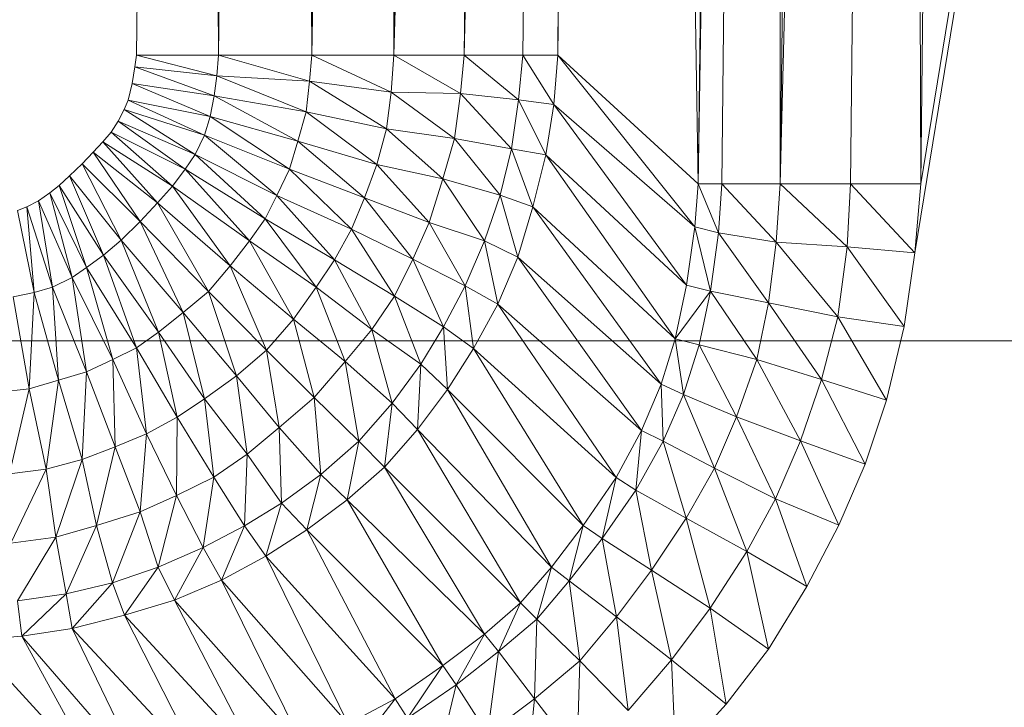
# Model space of a CAD drawing. Header units: metres. Extents: x 391.1 to 427.5, y 12.7 to 29.9.
# Tile 67 of 252: x 410.1532 to 410.2099, y 14.256 to 14.2956. Entities that reach past the tile are written whole.
import ezdxf

# ---------------------------------------------------------------- set-up
doc = ezdxf.new("R2010")
doc.units = ezdxf.units.M
doc.layers.add('02_MOBILIARIO', color=7, linetype='Continuous', lineweight=18)
doc.layers.add('M-HVAC-DUCT-OTLN', color=7, linetype='Continuous', lineweight=18)

# ---------------------------------------------------------------- blocks, each defined once
blk = doc.blocks.new('Family - Plats de dutxa PS-1-153666-01_CLI_AIRE_PS1')
at = {"layer": '02_MOBILIARIO', "color": 253, "true_color": 0xaaaaaa}
for p, q in [((0.706458, 0.113238), (0.709829, 0.400261)), ((0.706458, 0.113238), (0.709829, 0.400261)), ((0.711177, 0.113238), (0.709829, 0.400261)), ((0.709829, 0.400261), (0.711177, 0.113238)), ((0.711177, 0.113238), (0.714548, 0.400261)), ((0.714548, 0.400261), (0.711177, 0.113238)), ((0.71657, 0.113238), (0.714548, 0.400261)), ((0.714548, 0.400261), (0.71657, 0.113238)), ((0.71657, 0.113238), (0.719941, 0.400261)), ((0.719941, 0.400261), (0.71657, 0.113238)), ((0.721289, 0.113238), (0.719941, 0.400261)), ((0.719941, 0.400261), (0.721289, 0.113238)), ((0.728705, 0.400261), (0.721289, 0.113238)), ((0.721289, 0.113238), (0.72466, 0.400261)), ((0.721289, 0.113238), (0.728705, 0.400261)), ((0.72466, 0.400261), (0.721289, 0.113238)), ((0.732076, 0.400261), (0.725334, 0.113238)), ((0.725334, 0.113238), (0.728705, 0.400261)), ((0.725334, 0.113238), (0.732076, 0.400261)), ((0.728705, 0.400261), (0.725334, 0.113238)), ((0.728705, 0.113238), (0.732076, 0.400261)), ((0.732076, 0.400261), (0.728705, 0.113238)), ((0.730727, 0.113238), (0.734098, 0.400261)), ((0.730727, 0.113238), (0.732076, 0.400261)), ((0.732076, 0.400261), (0.730727, 0.113238)), ((0.734098, 0.400261), (0.730727, 0.113238)), ((0.738817, 0.105823), (0.734098, 0.400261)), ((0.734098, 0.400261), (0.738817, 0.105823)), ((0.743536, 0.400261), (0.738817, 0.105823)), ((0.738817, 0.105823), (0.742188, 0.400261)), ((0.738817, 0.105823), (0.743536, 0.400261)), ((0.742188, 0.400261), (0.738817, 0.105823)), ((0.740166, 0.105823), (0.743536, 0.400261)), ((0.743536, 0.400261), (0.740166, 0.105823)), ((0.750952, 0.400261), (0.743536, 0.105823)), ((0.743536, 0.105823), (0.746907, 0.400261)), ((0.743536, 0.105823), (0.750952, 0.400261)), ((0.743536, 0.105823), (0.743536, 0.400261)), ((0.743536, 0.400261), (0.743536, 0.105823)), ((0.746907, 0.400261), (0.743536, 0.105823)), ((0.747581, 0.105823), (0.750952, 0.400261)), ((0.750952, 0.400261), (0.747581, 0.105823)), ((0.751626, 0.105823), (0.750952, 0.400261)), ((0.750952, 0.400261), (0.751626, 0.105823)), ((0.799997, 0.400261), (0.751291, 0.101849)), ((0.751291, 0.101849), (0.799997, 0.400261)), ((0.799997, 0.400261), (0.751626, 0.105823)), ((0.751626, 0.105823), (0.799997, 0.400261)), ((0.754997, 0.400261), (0.751626, 0.105823)), ((0.754997, 0.400261), (0.751626, 0.105823)), ((0.706367, 0.112561), (0.706458, 0.113238)), ((0.706367, 0.112561), (0.706458, 0.113238)), ((0.711177, 0.113238), (0.706458, 0.113238)), ((0.711093, 0.11204), (0.706458, 0.113238)), ((0.706458, 0.113238), (0.711177, 0.113238)), ((0.706458, 0.113238), (0.711093, 0.11204)), ((0.711093, 0.11204), (0.711177, 0.113238)), ((0.711177, 0.113238), (0.711093, 0.11204)), ((0.71657, 0.113238), (0.711177, 0.113238)), ((0.716429, 0.11174), (0.711177, 0.113238)), ((0.711177, 0.113238), (0.71657, 0.113238)), ((0.711177, 0.113238), (0.716429, 0.11174)), ((0.716429, 0.11174), (0.71657, 0.113238)), ((0.71657, 0.113238), (0.716429, 0.11174)), ((0.721289, 0.113238), (0.71657, 0.113238)), ((0.721131, 0.111102), (0.71657, 0.113238)), ((0.71657, 0.113238), (0.721289, 0.113238)), ((0.71657, 0.113238), (0.721131, 0.111102)), ((0.721131, 0.111102), (0.721289, 0.113238)), ((0.721289, 0.113238), (0.721131, 0.111102)), ((0.721289, 0.113238), (0.725334, 0.113238)), ((0.725124, 0.11103), (0.721289, 0.113238)), ((0.721289, 0.113238), (0.725334, 0.113238)), ((0.721289, 0.113238), (0.725124, 0.11103)), ((0.725124, 0.11103), (0.725334, 0.113238)), ((0.725334, 0.113238), (0.725124, 0.11103)), ((0.725334, 0.113238), (0.728705, 0.113238)), ((0.728464, 0.110655), (0.725334, 0.113238)), ((0.725334, 0.113238), (0.728705, 0.113238)), ((0.725334, 0.113238), (0.728464, 0.110655)), ((0.728464, 0.110655), (0.728705, 0.113238)), ((0.728705, 0.113238), (0.728464, 0.110655)), ((0.730727, 0.113238), (0.728705, 0.113238)), ((0.73049, 0.110392), (0.728705, 0.113238)), ((0.728705, 0.113238), (0.730727, 0.113238)), ((0.728705, 0.113238), (0.73049, 0.110392)), ((0.73049, 0.110392), (0.730727, 0.113238)), ((0.730727, 0.113238), (0.73049, 0.110392)), ((0.738817, 0.105823), (0.730727, 0.113238)), ((0.738615, 0.10335), (0.730727, 0.113238)), ((0.730727, 0.113238), (0.738817, 0.105823)), ((0.730727, 0.113238), (0.738615, 0.10335)), ((0.706215, 0.111606), (0.706367, 0.112561)), ((0.706215, 0.111606), (0.706367, 0.112561)), ((0.711093, 0.11204), (0.706367, 0.112561)), ((0.710941, 0.11089), (0.706367, 0.112561)), ((0.706367, 0.112561), (0.711093, 0.11204)), ((0.706367, 0.112561), (0.710941, 0.11089)), ((0.710941, 0.11089), (0.711093, 0.11204)), ((0.711093, 0.11204), (0.710941, 0.11089)), ((0.716429, 0.11174), (0.711093, 0.11204)), ((0.716241, 0.109975), (0.711093, 0.11204)), ((0.711093, 0.11204), (0.716429, 0.11174)), ((0.711093, 0.11204), (0.716241, 0.109975)), ((0.716241, 0.109975), (0.716429, 0.11174)), ((0.716429, 0.11174), (0.716241, 0.109975)), ((0.721131, 0.111102), (0.716429, 0.11174)), ((0.720868, 0.108998), (0.716429, 0.11174)), ((0.716429, 0.11174), (0.721131, 0.111102)), ((0.716429, 0.11174), (0.720868, 0.108998)), ((0.705977, 0.110652), (0.706215, 0.111606)), ((0.705977, 0.110652), (0.706215, 0.111606)), ((0.710941, 0.11089), (0.706215, 0.111606)), ((0.710703, 0.109697), (0.706215, 0.111606)), ((0.706215, 0.111606), (0.710941, 0.11089)), ((0.706215, 0.111606), (0.710703, 0.109697)), ((0.70576, 0.110109), (0.705977, 0.110652)), ((0.70576, 0.110109), (0.705977, 0.110652)), ((0.710703, 0.109697), (0.705977, 0.110652)), ((0.710383, 0.108622), (0.705977, 0.110652)), ((0.705977, 0.110652), (0.710703, 0.109697)), ((0.705977, 0.110652), (0.710383, 0.108622)), ((0.710703, 0.109697), (0.710941, 0.11089)), ((0.710941, 0.11089), (0.710703, 0.109697)), ((0.716241, 0.109975), (0.710941, 0.11089)), ((0.715753, 0.108284), (0.710941, 0.11089)), ((0.710941, 0.11089), (0.716241, 0.109975)), ((0.710941, 0.11089), (0.715753, 0.108284)), ((0.720868, 0.108998), (0.721131, 0.111102)), ((0.721131, 0.111102), (0.720868, 0.108998)), ((0.725124, 0.11103), (0.721131, 0.111102)), ((0.724786, 0.108438), (0.721131, 0.111102)), ((0.721131, 0.111102), (0.725124, 0.11103)), ((0.721131, 0.111102), (0.724786, 0.108438)), ((0.724786, 0.108438), (0.725124, 0.11103)), ((0.725124, 0.11103), (0.724786, 0.108438)), ((0.728464, 0.110655), (0.725124, 0.11103)), ((0.728051, 0.107837), (0.725124, 0.11103)), ((0.725124, 0.11103), (0.728464, 0.110655)), ((0.725124, 0.11103), (0.728051, 0.107837)), ((0.728051, 0.107837), (0.728464, 0.110655)), ((0.728464, 0.110655), (0.728051, 0.107837)), ((0.73049, 0.110392), (0.728464, 0.110655)), ((0.73004, 0.107499), (0.728464, 0.110655)), ((0.728464, 0.110655), (0.73049, 0.110392)), ((0.728464, 0.110655), (0.73004, 0.107499)), ((0.705413, 0.109436), (0.70576, 0.110109)), ((0.705413, 0.109436), (0.70576, 0.110109)), ((0.710383, 0.108622), (0.70576, 0.110109)), ((0.709835, 0.107505), (0.70576, 0.110109)), ((0.70576, 0.110109), (0.710383, 0.108622)), ((0.70576, 0.110109), (0.709835, 0.107505)), ((0.73004, 0.107499), (0.73049, 0.110392)), ((0.73049, 0.110392), (0.73004, 0.107499)), ((0.738615, 0.10335), (0.73049, 0.110392)), ((0.738129, 0.099985), (0.73049, 0.110392)), ((0.73049, 0.110392), (0.738615, 0.10335)), ((0.73049, 0.110392), (0.738129, 0.099985)), ((0.704996, 0.108799), (0.705413, 0.109436)), ((0.704996, 0.108799), (0.705413, 0.109436)), ((0.709835, 0.107505), (0.705413, 0.109436)), ((0.709257, 0.106669), (0.705413, 0.109436)), ((0.705413, 0.109436), (0.709835, 0.107505)), ((0.705413, 0.109436), (0.709257, 0.106669)), ((0.710383, 0.108622), (0.710703, 0.109697)), ((0.710703, 0.109697), (0.710383, 0.108622)), ((0.715753, 0.108284), (0.710703, 0.109697)), ((0.715265, 0.106669), (0.710703, 0.109697)), ((0.710703, 0.109697), (0.715753, 0.108284)), ((0.710703, 0.109697), (0.715265, 0.106669)), ((0.715753, 0.108284), (0.716241, 0.109975)), ((0.716241, 0.109975), (0.715753, 0.108284)), ((0.720868, 0.108998), (0.716241, 0.109975)), ((0.720305, 0.106932), (0.716241, 0.109975)), ((0.716241, 0.109975), (0.720868, 0.108998)), ((0.716241, 0.109975), (0.720305, 0.106932)), ((0.720305, 0.106932), (0.720868, 0.108998)), ((0.720868, 0.108998), (0.720305, 0.106932)), ((0.724786, 0.108438), (0.720868, 0.108998)), ((0.724107, 0.106105), (0.720868, 0.108998)), ((0.720868, 0.108998), (0.724786, 0.108438)), ((0.720868, 0.108998), (0.724107, 0.106105)), ((0.704517, 0.108244), (0.704996, 0.108799)), ((0.704517, 0.108244), (0.704996, 0.108799)), ((0.709257, 0.106669), (0.704996, 0.108799)), ((0.708544, 0.105692), (0.704996, 0.108799)), ((0.704996, 0.108799), (0.709257, 0.106669)), ((0.704996, 0.108799), (0.708544, 0.105692)), ((0.709835, 0.107505), (0.710383, 0.108622)), ((0.710383, 0.108622), (0.709835, 0.107505)), ((0.715265, 0.106669), (0.710383, 0.108622)), ((0.714548, 0.105148), (0.710383, 0.108622)), ((0.710383, 0.108622), (0.715265, 0.106669)), ((0.710383, 0.108622), (0.714548, 0.105148)), ((0.724107, 0.106105), (0.724786, 0.108438)), ((0.724786, 0.108438), (0.724107, 0.106105)), ((0.728051, 0.107837), (0.724786, 0.108438)), ((0.727413, 0.10517), (0.724786, 0.108438)), ((0.724786, 0.108438), (0.728051, 0.107837)), ((0.724786, 0.108438), (0.727413, 0.10517)), ((0.703977, 0.107643), (0.704517, 0.108244)), ((0.703977, 0.107643), (0.704517, 0.108244)), ((0.708544, 0.105692), (0.704517, 0.108244)), ((0.707666, 0.104737), (0.704517, 0.108244)), ((0.704517, 0.108244), (0.708544, 0.105692)), ((0.704517, 0.108244), (0.707666, 0.104737)), ((0.715265, 0.106669), (0.715753, 0.108284)), ((0.715753, 0.108284), (0.715265, 0.106669)), ((0.720305, 0.106932), (0.715753, 0.108284)), ((0.719592, 0.105016), (0.715753, 0.108284)), ((0.715753, 0.108284), (0.720305, 0.106932)), ((0.715753, 0.108284), (0.719592, 0.105016)), ((0.727413, 0.10517), (0.728051, 0.107837)), ((0.728051, 0.107837), (0.727413, 0.10517)), ((0.73004, 0.107499), (0.728051, 0.107837)), ((0.729289, 0.104494), (0.728051, 0.107837)), ((0.728051, 0.107837), (0.73004, 0.107499)), ((0.728051, 0.107837), (0.729289, 0.104494)), ((0.703332, 0.106983), (0.703977, 0.107643)), ((0.703332, 0.106983), (0.703977, 0.107643)), ((0.707666, 0.104737), (0.703977, 0.107643)), ((0.706672, 0.103654), (0.703977, 0.107643)), ((0.703977, 0.107643), (0.707666, 0.104737)), ((0.703977, 0.107643), (0.706672, 0.103654)), ((0.709257, 0.106669), (0.709835, 0.107505)), ((0.709835, 0.107505), (0.709257, 0.106669)), ((0.714548, 0.105148), (0.709835, 0.107505)), ((0.713873, 0.1038), (0.709835, 0.107505)), ((0.709835, 0.107505), (0.714548, 0.105148)), ((0.709835, 0.107505), (0.713873, 0.1038)), ((0.729289, 0.104494), (0.73004, 0.107499)), ((0.73004, 0.107499), (0.729289, 0.104494)), ((0.738129, 0.099985), (0.73004, 0.107499)), ((0.737484, 0.096891), (0.73004, 0.107499)), ((0.73004, 0.107499), (0.738129, 0.099985)), ((0.73004, 0.107499), (0.737484, 0.096891)), ((0.702597, 0.106278), (0.703332, 0.106983)), ((0.702597, 0.106278), (0.703332, 0.106983)), ((0.703332, 0.106983), (0.705572, 0.102587)), ((0.706672, 0.103654), (0.703332, 0.106983)), ((0.705572, 0.102587), (0.703332, 0.106983)), ((0.706672, 0.103654), (0.703332, 0.106983)), ((0.708544, 0.105692), (0.709257, 0.106669)), ((0.709257, 0.106669), (0.708544, 0.105692)), ((0.713873, 0.1038), (0.709257, 0.106669)), ((0.712976, 0.102537), (0.709257, 0.106669)), ((0.709257, 0.106669), (0.713873, 0.1038)), ((0.709257, 0.106669), (0.712976, 0.102537)), ((0.714548, 0.105148), (0.715265, 0.106669)), ((0.715265, 0.106669), (0.714548, 0.105148)), ((0.719592, 0.105016), (0.715265, 0.106669)), ((0.718842, 0.103213), (0.715265, 0.106669)), ((0.715265, 0.106669), (0.719592, 0.105016)), ((0.715265, 0.106669), (0.718842, 0.103213)), ((0.719592, 0.105016), (0.720305, 0.106932)), ((0.720305, 0.106932), (0.719592, 0.105016)), ((0.724107, 0.106105), (0.720305, 0.106932)), ((0.723319, 0.103589), (0.720305, 0.106932)), ((0.720305, 0.106932), (0.724107, 0.106105)), ((0.720305, 0.106932), (0.723319, 0.103589)), ((0.702012, 0.105722), (0.702597, 0.106278)), ((0.702012, 0.105722), (0.702597, 0.106278)), ((0.702597, 0.106278), (0.704566, 0.101714)), ((0.705572, 0.102587), (0.702597, 0.106278)), ((0.704566, 0.101714), (0.702597, 0.106278)), ((0.702597, 0.106278), (0.705572, 0.102587)), ((0.723319, 0.103589), (0.724107, 0.106105)), ((0.724107, 0.106105), (0.723319, 0.103589)), ((0.727413, 0.10517), (0.724107, 0.106105)), ((0.726512, 0.10254), (0.724107, 0.106105)), ((0.724107, 0.106105), (0.727413, 0.10517)), ((0.724107, 0.106105), (0.726512, 0.10254)), ((0.701473, 0.105302), (0.702012, 0.105722)), ((0.701473, 0.105302), (0.702012, 0.105722)), ((0.702012, 0.105722), (0.703589, 0.101001)), ((0.704566, 0.101714), (0.702012, 0.105722)), ((0.703589, 0.101001), (0.702012, 0.105722)), ((0.702012, 0.105722), (0.704566, 0.101714)), ((0.707666, 0.104737), (0.708544, 0.105692)), ((0.708544, 0.105692), (0.707666, 0.104737)), ((0.712976, 0.102537), (0.708544, 0.105692)), ((0.711851, 0.101103), (0.708544, 0.105692)), ((0.708544, 0.105692), (0.712976, 0.102537)), ((0.708544, 0.105692), (0.711851, 0.101103)), ((0.738615, 0.10335), (0.738817, 0.105823)), ((0.738817, 0.105823), (0.738615, 0.10335)), ((0.738817, 0.105823), (0.740166, 0.105823)), ((0.739973, 0.10301), (0.738817, 0.105823)), ((0.738817, 0.105823), (0.740166, 0.105823)), ((0.738817, 0.105823), (0.739973, 0.10301)), ((0.739973, 0.10301), (0.740166, 0.105823)), ((0.740166, 0.105823), (0.739973, 0.10301)), ((0.743536, 0.105823), (0.740166, 0.105823)), ((0.743295, 0.102465), (0.740166, 0.105823)), ((0.740166, 0.105823), (0.743536, 0.105823)), ((0.740166, 0.105823), (0.743295, 0.102465)), ((0.743295, 0.102465), (0.743536, 0.105823)), ((0.743536, 0.105823), (0.743295, 0.102465)), ((0.743536, 0.105823), (0.747581, 0.105823)), ((0.747395, 0.102191), (0.743536, 0.105823)), ((0.743536, 0.105823), (0.747581, 0.105823)), ((0.743536, 0.105823), (0.747395, 0.102191)), ((0.747395, 0.102191), (0.747581, 0.105823)), ((0.747581, 0.105823), (0.747395, 0.102191)), ((0.751626, 0.105823), (0.747581, 0.105823)), ((0.751291, 0.101849), (0.747581, 0.105823)), ((0.747581, 0.105823), (0.751626, 0.105823)), ((0.747581, 0.105823), (0.751291, 0.101849)), ((0.751626, 0.105823), (0.751291, 0.101849)), ((0.751626, 0.105823), (0.751291, 0.101849)), ((0.700821, 0.104845), (0.701473, 0.105302)), ((0.700821, 0.104845), (0.701473, 0.105302)), ((0.701473, 0.105302), (0.702753, 0.100422)), ((0.703589, 0.101001), (0.701473, 0.105302)), ((0.702753, 0.100422), (0.701473, 0.105302)), ((0.701473, 0.105302), (0.703589, 0.101001)), ((0.713873, 0.1038), (0.714548, 0.105148)), ((0.714548, 0.105148), (0.713873, 0.1038)), ((0.718842, 0.103213), (0.714548, 0.105148)), ((0.717866, 0.101447), (0.714548, 0.105148)), ((0.714548, 0.105148), (0.718842, 0.103213)), ((0.714548, 0.105148), (0.717866, 0.101447)), ((0.718842, 0.103213), (0.719592, 0.105016)), ((0.719592, 0.105016), (0.718842, 0.103213)), ((0.723319, 0.103589), (0.719592, 0.105016)), ((0.72238, 0.101485), (0.719592, 0.105016)), ((0.719592, 0.105016), (0.723319, 0.103589)), ((0.719592, 0.105016), (0.72238, 0.101485)), ((0.726512, 0.10254), (0.727413, 0.10517)), ((0.727413, 0.10517), (0.726512, 0.10254)), ((0.729289, 0.104494), (0.727413, 0.10517)), ((0.728426, 0.101601), (0.727413, 0.10517)), ((0.727413, 0.10517), (0.729289, 0.104494)), ((0.727413, 0.10517), (0.728426, 0.101601)), ((0.699606, 0.104281), (0.700149, 0.104498)), ((0.699606, 0.104281), (0.700149, 0.104498)), ((0.700149, 0.104498), (0.700821, 0.104845)), ((0.700149, 0.104498), (0.700821, 0.104845)), ((0.700149, 0.104498), (0.700561, 0.099555)), ((0.701635, 0.099875), (0.700149, 0.104498)), ((0.700561, 0.099555), (0.700149, 0.104498)), ((0.700149, 0.104498), (0.701635, 0.099875)), ((0.700821, 0.104845), (0.701635, 0.099875)), ((0.702753, 0.100422), (0.700821, 0.104845)), ((0.701635, 0.099875), (0.700821, 0.104845)), ((0.700821, 0.104845), (0.702753, 0.100422)), ((0.706672, 0.103654), (0.707666, 0.104737)), ((0.707666, 0.104737), (0.706672, 0.103654)), ((0.711851, 0.101103), (0.707666, 0.104737)), ((0.710604, 0.099618), (0.707666, 0.104737)), ((0.707666, 0.104737), (0.711851, 0.101103)), ((0.707666, 0.104737), (0.710604, 0.099618)), ((0.728426, 0.101601), (0.729289, 0.104494)), ((0.729289, 0.104494), (0.728426, 0.101601)), ((0.737484, 0.096891), (0.729289, 0.104494)), ((0.736669, 0.094274), (0.729289, 0.104494)), ((0.729289, 0.104494), (0.737484, 0.096891)), ((0.729289, 0.104494), (0.736669, 0.094274)), ((0.700561, 0.099555), (0.699606, 0.104281)), ((0.699606, 0.104281), (0.700561, 0.099555)), ((0.712976, 0.102537), (0.713873, 0.1038)), ((0.713873, 0.1038), (0.712976, 0.102537)), ((0.717866, 0.101447), (0.713873, 0.1038)), ((0.716815, 0.09987), (0.713873, 0.1038)), ((0.713873, 0.1038), (0.717866, 0.101447)), ((0.713873, 0.1038), (0.716815, 0.09987)), ((0.705572, 0.102587), (0.706672, 0.103654)), ((0.706672, 0.103654), (0.705572, 0.102587)), ((0.706672, 0.103654), (0.709154, 0.098407)), ((0.710604, 0.099618), (0.706672, 0.103654)), ((0.709154, 0.098407), (0.706672, 0.103654)), ((0.710604, 0.099618), (0.706672, 0.103654)), ((0.717866, 0.101447), (0.718842, 0.103213)), ((0.718842, 0.103213), (0.717866, 0.101447)), ((0.72238, 0.101485), (0.718842, 0.103213)), ((0.72133, 0.099344), (0.718842, 0.103213)), ((0.718842, 0.103213), (0.72238, 0.101485)), ((0.718842, 0.103213), (0.72133, 0.099344)), ((0.72238, 0.101485), (0.723319, 0.103589)), ((0.723319, 0.103589), (0.72238, 0.101485)), ((0.726512, 0.10254), (0.723319, 0.103589)), ((0.725386, 0.099948), (0.723319, 0.103589)), ((0.723319, 0.103589), (0.726512, 0.10254)), ((0.723319, 0.103589), (0.725386, 0.099948)), ((0.738129, 0.099985), (0.738615, 0.10335)), ((0.738615, 0.10335), (0.738129, 0.099985)), ((0.739973, 0.10301), (0.738615, 0.10335)), ((0.739522, 0.099645), (0.738615, 0.10335)), ((0.738615, 0.10335), (0.739973, 0.10301)), ((0.738615, 0.10335), (0.739522, 0.099645)), ((0.739522, 0.099645), (0.739973, 0.10301)), ((0.739973, 0.10301), (0.739522, 0.099645)), ((0.743295, 0.102465), (0.739973, 0.10301)), ((0.74286, 0.098965), (0.739973, 0.10301)), ((0.739973, 0.10301), (0.743295, 0.102465)), ((0.739973, 0.10301), (0.74286, 0.098965)), ((0.704566, 0.101714), (0.705572, 0.102587)), ((0.705572, 0.102587), (0.704566, 0.101714)), ((0.705572, 0.102587), (0.707721, 0.097282)), ((0.709154, 0.098407), (0.705572, 0.102587)), ((0.707721, 0.097282), (0.705572, 0.102587)), ((0.705572, 0.102587), (0.709154, 0.098407)), ((0.711851, 0.101103), (0.712976, 0.102537)), ((0.712976, 0.102537), (0.711851, 0.101103)), ((0.716815, 0.09987), (0.712976, 0.102537)), ((0.715502, 0.098029), (0.712976, 0.102537)), ((0.712976, 0.102537), (0.716815, 0.09987)), ((0.712976, 0.102537), (0.715502, 0.098029)), ((0.725386, 0.099948), (0.726512, 0.10254)), ((0.726512, 0.10254), (0.725386, 0.099948)), ((0.728426, 0.101601), (0.726512, 0.10254)), ((0.727263, 0.098897), (0.726512, 0.10254)), ((0.726512, 0.10254), (0.728426, 0.101601)), ((0.726512, 0.10254), (0.727263, 0.098897)), ((0.74286, 0.098965), (0.743295, 0.102465)), ((0.743295, 0.102465), (0.74286, 0.098965)), ((0.747395, 0.102191), (0.743295, 0.102465)), ((0.746848, 0.098155), (0.743295, 0.102465)), ((0.743295, 0.102465), (0.747395, 0.102191)), ((0.743295, 0.102465), (0.746848, 0.098155)), ((0.746848, 0.098155), (0.747395, 0.102191)), ((0.747395, 0.102191), (0.746848, 0.098155)), ((0.751291, 0.101849), (0.747395, 0.102191)), ((0.750676, 0.097608), (0.747395, 0.102191)), ((0.747395, 0.102191), (0.751291, 0.101849)), ((0.747395, 0.102191), (0.750676, 0.097608)), ((0.703589, 0.101001), (0.704566, 0.101714)), ((0.704566, 0.101714), (0.703589, 0.101001)), ((0.704566, 0.101714), (0.706458, 0.096384)), ((0.707721, 0.097282), (0.704566, 0.101714)), ((0.706458, 0.096384), (0.704566, 0.101714)), ((0.704566, 0.101714), (0.707721, 0.097282)), ((0.727263, 0.098897), (0.728426, 0.101601)), ((0.728426, 0.101601), (0.727263, 0.098897)), ((0.736669, 0.094274), (0.728426, 0.101601)), ((0.73554, 0.091607), (0.728426, 0.101601)), ((0.728426, 0.101601), (0.736669, 0.094274)), ((0.728426, 0.101601), (0.73554, 0.091607)), ((0.750676, 0.097608), (0.751291, 0.101849)), ((0.751291, 0.101849), (0.750676, 0.097608)), ((0.702753, 0.100422), (0.703589, 0.101001)), ((0.703589, 0.101001), (0.702753, 0.100422)), ((0.703589, 0.101001), (0.705109, 0.09571)), ((0.706458, 0.096384), (0.703589, 0.101001)), ((0.705109, 0.09571), (0.703589, 0.101001)), ((0.703589, 0.101001), (0.706458, 0.096384)), ((0.710604, 0.099618), (0.711851, 0.101103)), ((0.711851, 0.101103), (0.710604, 0.099618)), ((0.715502, 0.098029), (0.711851, 0.101103)), ((0.713941, 0.096246), (0.711851, 0.101103)), ((0.711851, 0.101103), (0.715502, 0.098029)), ((0.711851, 0.101103), (0.713941, 0.096246)), ((0.716815, 0.09987), (0.717866, 0.101447)), ((0.717866, 0.101447), (0.716815, 0.09987)), ((0.72133, 0.099344), (0.717866, 0.101447)), ((0.720016, 0.097428), (0.717866, 0.101447)), ((0.717866, 0.101447), (0.72133, 0.099344)), ((0.717866, 0.101447), (0.720016, 0.097428)), ((0.72133, 0.099344), (0.72238, 0.101485)), ((0.72238, 0.101485), (0.72133, 0.099344)), ((0.725386, 0.099948), (0.72238, 0.101485)), ((0.724144, 0.097578), (0.72238, 0.101485)), ((0.72238, 0.101485), (0.725386, 0.099948)), ((0.72238, 0.101485), (0.724144, 0.097578)), ((0.701635, 0.099875), (0.702753, 0.100422)), ((0.702753, 0.100422), (0.701635, 0.099875)), ((0.702753, 0.100422), (0.703589, 0.094993)), ((0.705109, 0.09571), (0.702753, 0.100422)), ((0.703589, 0.094993), (0.702753, 0.100422)), ((0.702753, 0.100422), (0.705109, 0.09571)), ((0.700561, 0.099555), (0.701635, 0.099875)), ((0.701635, 0.099875), (0.700561, 0.099555)), ((0.701635, 0.099875), (0.701974, 0.094505)), ((0.703589, 0.094993), (0.701635, 0.099875)), ((0.701974, 0.094505), (0.701635, 0.099875)), ((0.701635, 0.099875), (0.703589, 0.094993)), ((0.715502, 0.098029), (0.716815, 0.09987)), ((0.716815, 0.09987), (0.715502, 0.098029)), ((0.720016, 0.097428), (0.716815, 0.09987)), ((0.718477, 0.095587), (0.716815, 0.09987)), ((0.716815, 0.09987), (0.720016, 0.097428)), ((0.716815, 0.09987), (0.718477, 0.095587)), ((0.724144, 0.097578), (0.725386, 0.099948)), ((0.725386, 0.099948), (0.724144, 0.097578)), ((0.727263, 0.098897), (0.725386, 0.099948)), ((0.725874, 0.096342), (0.725386, 0.099948)), ((0.725386, 0.099948), (0.727263, 0.098897)), ((0.725386, 0.099948), (0.725874, 0.096342)), ((0.737484, 0.096891), (0.738129, 0.099985)), ((0.738129, 0.099985), (0.737484, 0.096891)), ((0.739522, 0.099645), (0.738129, 0.099985)), ((0.739522, 0.099645), (0.738129, 0.099985)), ((0.699367, 0.099317), (0.700561, 0.099555)), ((0.700561, 0.099555), (0.699367, 0.099317)), ((0.700283, 0.094017), (0.699367, 0.099317)), ((0.699367, 0.099317), (0.700283, 0.094017)), ((0.700561, 0.099555), (0.700283, 0.094017)), ((0.700283, 0.094017), (0.700561, 0.099555)), ((0.701974, 0.094505), (0.700561, 0.099555)), ((0.700561, 0.099555), (0.701974, 0.094505)), ((0.709154, 0.098407), (0.710604, 0.099618)), ((0.710604, 0.099618), (0.709154, 0.098407)), ((0.710604, 0.099618), (0.712229, 0.094756)), ((0.713941, 0.096246), (0.710604, 0.099618)), ((0.712229, 0.094756), (0.710604, 0.099618)), ((0.713941, 0.096246), (0.710604, 0.099618)), ((0.720016, 0.097428), (0.72133, 0.099344)), ((0.72133, 0.099344), (0.720016, 0.097428)), ((0.724144, 0.097578), (0.72133, 0.099344)), ((0.722831, 0.095437), (0.72133, 0.099344)), ((0.72133, 0.099344), (0.724144, 0.097578)), ((0.72133, 0.099344), (0.722831, 0.095437)), ((0.737484, 0.096891), (0.739522, 0.099645)), ((0.739522, 0.099645), (0.737484, 0.096891)), ((0.738876, 0.096551), (0.739522, 0.099645)), ((0.739522, 0.099645), (0.738876, 0.096551)), ((0.74286, 0.098965), (0.739522, 0.099645)), ((0.742188, 0.09571), (0.739522, 0.099645)), ((0.739522, 0.099645), (0.74286, 0.098965)), ((0.739522, 0.099645), (0.742188, 0.09571)), ((0.725874, 0.096342), (0.727263, 0.098897)), ((0.727263, 0.098897), (0.725874, 0.096342)), ((0.73554, 0.091607), (0.727263, 0.098897)), ((0.734091, 0.088899), (0.727263, 0.098897)), ((0.727263, 0.098897), (0.73554, 0.091607)), ((0.727263, 0.098897), (0.734091, 0.088899)), ((0.742188, 0.09571), (0.74286, 0.098965)), ((0.74286, 0.098965), (0.742188, 0.09571)), ((0.746848, 0.098155), (0.74286, 0.098965)), ((0.745916, 0.094546), (0.74286, 0.098965)), ((0.74286, 0.098965), (0.746848, 0.098155)), ((0.74286, 0.098965), (0.745916, 0.094546)), ((0.707721, 0.097282), (0.709154, 0.098407)), ((0.709154, 0.098407), (0.707721, 0.097282)), ((0.709154, 0.098407), (0.710388, 0.093443)), ((0.712229, 0.094756), (0.709154, 0.098407)), ((0.710388, 0.093443), (0.709154, 0.098407)), ((0.709154, 0.098407), (0.712229, 0.094756)), ((0.745916, 0.094546), (0.746848, 0.098155)), ((0.746848, 0.098155), (0.745916, 0.094546)), ((0.750676, 0.097608), (0.746848, 0.098155)), ((0.749651, 0.093366), (0.746848, 0.098155)), ((0.746848, 0.098155), (0.750676, 0.097608)), ((0.746848, 0.098155), (0.749651, 0.093366)), ((0.713941, 0.096246), (0.715502, 0.098029)), ((0.715502, 0.098029), (0.713941, 0.096246)), ((0.718477, 0.095587), (0.715502, 0.098029)), ((0.716697, 0.093519), (0.715502, 0.098029)), ((0.715502, 0.098029), (0.718477, 0.095587)), ((0.715502, 0.098029), (0.716697, 0.093519)), ((0.722831, 0.095437), (0.724144, 0.097578)), ((0.724144, 0.097578), (0.722831, 0.095437)), ((0.725874, 0.096342), (0.724144, 0.097578)), ((0.724373, 0.093976), (0.724144, 0.097578)), ((0.724144, 0.097578), (0.725874, 0.096342)), ((0.724144, 0.097578), (0.724373, 0.093976)), ((0.749651, 0.093366), (0.750676, 0.097608)), ((0.750676, 0.097608), (0.749651, 0.093366)), ((0.706458, 0.096384), (0.707721, 0.097282)), ((0.707721, 0.097282), (0.706458, 0.096384)), ((0.707721, 0.097282), (0.70881, 0.092392)), ((0.710388, 0.093443), (0.707721, 0.097282)), ((0.70881, 0.092392), (0.707721, 0.097282)), ((0.707721, 0.097282), (0.710388, 0.093443)), ((0.718477, 0.095587), (0.720016, 0.097428)), ((0.720016, 0.097428), (0.718477, 0.095587)), ((0.722831, 0.095437), (0.720016, 0.097428)), ((0.72118, 0.093183), (0.720016, 0.097428)), ((0.720016, 0.097428), (0.722831, 0.095437)), ((0.720016, 0.097428), (0.72118, 0.093183)), ((0.736669, 0.094274), (0.737484, 0.096891)), ((0.737484, 0.096891), (0.736669, 0.094274)), ((0.737484, 0.096891), (0.738876, 0.096551)), ((0.73796, 0.093696), (0.737484, 0.096891)), ((0.737484, 0.096891), (0.738876, 0.096551)), ((0.737484, 0.096891), (0.73796, 0.093696)), ((0.73796, 0.093696), (0.738876, 0.096551)), ((0.738876, 0.096551), (0.73796, 0.093696)), ((0.742188, 0.09571), (0.738876, 0.096551)), ((0.741026, 0.092404), (0.738876, 0.096551)), ((0.738876, 0.096551), (0.742188, 0.09571)), ((0.738876, 0.096551), (0.741026, 0.092404)), ((0.705109, 0.09571), (0.706458, 0.096384)), ((0.706458, 0.096384), (0.705109, 0.09571)), ((0.706458, 0.096384), (0.707045, 0.091416)), ((0.70881, 0.092392), (0.706458, 0.096384)), ((0.707045, 0.091416), (0.706458, 0.096384)), ((0.706458, 0.096384), (0.70881, 0.092392)), ((0.712229, 0.094756), (0.713941, 0.096246)), ((0.713941, 0.096246), (0.712229, 0.094756)), ((0.713941, 0.096246), (0.714671, 0.09178)), ((0.716697, 0.093519), (0.713941, 0.096246)), ((0.714671, 0.09178), (0.713941, 0.096246)), ((0.716697, 0.093519), (0.713941, 0.096246)), ((0.724373, 0.093976), (0.725874, 0.096342)), ((0.725874, 0.096342), (0.724373, 0.093976)), ((0.734091, 0.088899), (0.725874, 0.096342)), ((0.732187, 0.086145), (0.725874, 0.096342)), ((0.725874, 0.096342), (0.734091, 0.088899)), ((0.725874, 0.096342), (0.732187, 0.086145)), ((0.703589, 0.094993), (0.705109, 0.09571)), ((0.705109, 0.09571), (0.703589, 0.094993)), ((0.705109, 0.09571), (0.705242, 0.090666)), ((0.707045, 0.091416), (0.705109, 0.09571)), ((0.705242, 0.090666), (0.705109, 0.09571)), ((0.705109, 0.09571), (0.707045, 0.091416)), ((0.716697, 0.093519), (0.718477, 0.095587)), ((0.718477, 0.095587), (0.716697, 0.093519)), ((0.72118, 0.093183), (0.718477, 0.095587)), ((0.719267, 0.090991), (0.718477, 0.095587)), ((0.718477, 0.095587), (0.72118, 0.093183)), ((0.718477, 0.095587), (0.719267, 0.090991)), ((0.72118, 0.093183), (0.722831, 0.095437)), ((0.722831, 0.095437), (0.72118, 0.093183)), ((0.722637, 0.091665), (0.722831, 0.095437)), ((0.722831, 0.095437), (0.722637, 0.091665)), ((0.724373, 0.093976), (0.722831, 0.095437)), ((0.722831, 0.095437), (0.724373, 0.093976)), ((0.741026, 0.092404), (0.742188, 0.09571)), ((0.742188, 0.09571), (0.741026, 0.092404)), ((0.745916, 0.094546), (0.742188, 0.09571)), ((0.744694, 0.09101), (0.742188, 0.09571)), ((0.742188, 0.09571), (0.745916, 0.094546)), ((0.742188, 0.09571), (0.744694, 0.09101)), ((0.701974, 0.094505), (0.703589, 0.094993)), ((0.703589, 0.094993), (0.701974, 0.094505)), ((0.703589, 0.094993), (0.703326, 0.089953)), ((0.703326, 0.089953), (0.703589, 0.094993)), ((0.705242, 0.090666), (0.703589, 0.094993)), ((0.703589, 0.094993), (0.705242, 0.090666)), ((0.710388, 0.093443), (0.712229, 0.094756)), ((0.712229, 0.094756), (0.710388, 0.093443)), ((0.712229, 0.094756), (0.71283, 0.090242)), ((0.714671, 0.09178), (0.712229, 0.094756)), ((0.71283, 0.090242), (0.712229, 0.094756)), ((0.712229, 0.094756), (0.714671, 0.09178)), ((0.700283, 0.094017), (0.701974, 0.094505)), ((0.701974, 0.094505), (0.700283, 0.094017)), ((0.701974, 0.094505), (0.70126, 0.08939)), ((0.70126, 0.08939), (0.701974, 0.094505)), ((0.703326, 0.089953), (0.701974, 0.094505)), ((0.701974, 0.094505), (0.703326, 0.089953)), ((0.73554, 0.091607), (0.736669, 0.094274)), ((0.736669, 0.094274), (0.73554, 0.091607)), ((0.73796, 0.093696), (0.736669, 0.094274)), ((0.736795, 0.090991), (0.736669, 0.094274)), ((0.736669, 0.094274), (0.73796, 0.093696)), ((0.736669, 0.094274), (0.736795, 0.090991)), ((0.744694, 0.09101), (0.745916, 0.094546)), ((0.745916, 0.094546), (0.744694, 0.09101)), ((0.749651, 0.093366), (0.745916, 0.094546)), ((0.74842, 0.089672), (0.745916, 0.094546)), ((0.745916, 0.094546), (0.749651, 0.093366)), ((0.745916, 0.094546), (0.74842, 0.089672)), ((0.698518, 0.093829), (0.700283, 0.094017)), ((0.700283, 0.094017), (0.698518, 0.093829)), ((0.700283, 0.094017), (0.699156, 0.089127)), ((0.699156, 0.089127), (0.700283, 0.094017)), ((0.70126, 0.08939), (0.700283, 0.094017)), ((0.700283, 0.094017), (0.70126, 0.08939)), ((0.722637, 0.091665), (0.724373, 0.093976)), ((0.724373, 0.093976), (0.722637, 0.091665)), ((0.732187, 0.086145), (0.724373, 0.093976)), ((0.73037, 0.083746), (0.724373, 0.093976)), ((0.724373, 0.093976), (0.732187, 0.086145)), ((0.724373, 0.093976), (0.73037, 0.083746)), ((0.736795, 0.090991), (0.73796, 0.093696)), ((0.73796, 0.093696), (0.736795, 0.090991)), ((0.741026, 0.092404), (0.73796, 0.093696)), ((0.739755, 0.089447), (0.73796, 0.093696)), ((0.73796, 0.093696), (0.741026, 0.092404)), ((0.73796, 0.093696), (0.739755, 0.089447)), ((0.70881, 0.092392), (0.710388, 0.093443)), ((0.710388, 0.093443), (0.70881, 0.092392)), ((0.710388, 0.093443), (0.710914, 0.088928)), ((0.71283, 0.090242), (0.710388, 0.093443)), ((0.710914, 0.088928), (0.710388, 0.093443)), ((0.710388, 0.093443), (0.71283, 0.090242)), ((0.714671, 0.09178), (0.716697, 0.093519)), ((0.716697, 0.093519), (0.714671, 0.09178)), ((0.716697, 0.093519), (0.717075, 0.089078)), ((0.719267, 0.090991), (0.716697, 0.093519)), ((0.717075, 0.089078), (0.716697, 0.093519)), ((0.719267, 0.090991), (0.716697, 0.093519)), ((0.719267, 0.090991), (0.72118, 0.093183)), ((0.72118, 0.093183), (0.719267, 0.090991)), ((0.720739, 0.089503), (0.72118, 0.093183)), ((0.72118, 0.093183), (0.720739, 0.089503)), ((0.722637, 0.091665), (0.72118, 0.093183)), ((0.72118, 0.093183), (0.722637, 0.091665)), ((0.74842, 0.089672), (0.749651, 0.093366)), ((0.749651, 0.093366), (0.74842, 0.089672)), ((0.707045, 0.091416), (0.70881, 0.092392)), ((0.70881, 0.092392), (0.707045, 0.091416)), ((0.70881, 0.092392), (0.708773, 0.087877)), ((0.708773, 0.087877), (0.70881, 0.092392)), ((0.710914, 0.088928), (0.70881, 0.092392)), ((0.70881, 0.092392), (0.710914, 0.088928)), ((0.739755, 0.089447), (0.741026, 0.092404)), ((0.741026, 0.092404), (0.739755, 0.089447)), ((0.744694, 0.09101), (0.741026, 0.092404)), ((0.743267, 0.087679), (0.741026, 0.092404)), ((0.741026, 0.092404), (0.744694, 0.09101)), ((0.741026, 0.092404), (0.743267, 0.087679)), ((0.705242, 0.090666), (0.707045, 0.091416)), ((0.707045, 0.091416), (0.705242, 0.090666)), ((0.707045, 0.091416), (0.706669, 0.086939)), ((0.706669, 0.086939), (0.707045, 0.091416)), ((0.708773, 0.087877), (0.707045, 0.091416)), ((0.707045, 0.091416), (0.708773, 0.087877)), ((0.71283, 0.090242), (0.714671, 0.09178)), ((0.714671, 0.09178), (0.71283, 0.090242)), ((0.714671, 0.09178), (0.714821, 0.087427)), ((0.717075, 0.089078), (0.714671, 0.09178)), ((0.714821, 0.087427), (0.714671, 0.09178)), ((0.714671, 0.09178), (0.717075, 0.089078)), ((0.720739, 0.089503), (0.722637, 0.091665)), ((0.722637, 0.091665), (0.720739, 0.089503)), ((0.73037, 0.083746), (0.722637, 0.091665)), ((0.72857, 0.081688), (0.722637, 0.091665)), ((0.722637, 0.091665), (0.73037, 0.083746)), ((0.722637, 0.091665), (0.72857, 0.081688)), ((0.734091, 0.088899), (0.73554, 0.091607)), ((0.73554, 0.091607), (0.734091, 0.088899)), ((0.735212, 0.088183), (0.73554, 0.091607)), ((0.73554, 0.091607), (0.735212, 0.088183)), ((0.736795, 0.090991), (0.73554, 0.091607)), ((0.73554, 0.091607), (0.736795, 0.090991)), ((0.717075, 0.089078), (0.719267, 0.090991)), ((0.719267, 0.090991), (0.717075, 0.089078)), ((0.719267, 0.090991), (0.718593, 0.08762)), ((0.718593, 0.08762), (0.719267, 0.090991)), ((0.720739, 0.089503), (0.719267, 0.090991)), ((0.720739, 0.089503), (0.719267, 0.090991)), ((0.735212, 0.088183), (0.736795, 0.090991)), ((0.736795, 0.090991), (0.735212, 0.088183)), ((0.739755, 0.089447), (0.736795, 0.090991)), ((0.738111, 0.086557), (0.736795, 0.090991)), ((0.736795, 0.090991), (0.739755, 0.089447)), ((0.736795, 0.090991), (0.738111, 0.086557)), ((0.743267, 0.087679), (0.744694, 0.09101)), ((0.744694, 0.09101), (0.743267, 0.087679)), ((0.74842, 0.089672), (0.744694, 0.09101)), ((0.746908, 0.08616), (0.744694, 0.09101)), ((0.744694, 0.09101), (0.74842, 0.089672)), ((0.744694, 0.09101), (0.746908, 0.08616)), ((0.703326, 0.089953), (0.705242, 0.090666)), ((0.705242, 0.090666), (0.703326, 0.089953)), ((0.705242, 0.090666), (0.704152, 0.086151)), ((0.704152, 0.086151), (0.705242, 0.090666)), ((0.706669, 0.086939), (0.705242, 0.090666)), ((0.705242, 0.090666), (0.706669, 0.086939)), ((0.710914, 0.088928), (0.71283, 0.090242)), ((0.71283, 0.090242), (0.710914, 0.088928)), ((0.71283, 0.090242), (0.71268, 0.086114)), ((0.71268, 0.086114), (0.71283, 0.090242)), ((0.714821, 0.087427), (0.71283, 0.090242)), ((0.71283, 0.090242), (0.714821, 0.087427)), ((0.70126, 0.08939), (0.703326, 0.089953)), ((0.703326, 0.089953), (0.70126, 0.08939)), ((0.703326, 0.089953), (0.70182, 0.085472)), ((0.70182, 0.085472), (0.703326, 0.089953)), ((0.704152, 0.086151), (0.703326, 0.089953)), ((0.703326, 0.089953), (0.704152, 0.086151)), ((0.746908, 0.08616), (0.74842, 0.089672)), ((0.74842, 0.089672), (0.746908, 0.08616)), ((0.699156, 0.089127), (0.70126, 0.08939)), ((0.70126, 0.08939), (0.699156, 0.089127)), ((0.70126, 0.08939), (0.699227, 0.085134)), ((0.699227, 0.085134), (0.70126, 0.08939)), ((0.70182, 0.085472), (0.70126, 0.08939)), ((0.70126, 0.08939), (0.70182, 0.085472)), ((0.714821, 0.087427), (0.717075, 0.089078)), ((0.717075, 0.089078), (0.714821, 0.087427)), ((0.717075, 0.089078), (0.716282, 0.085885)), ((0.716282, 0.085885), (0.717075, 0.089078)), ((0.718593, 0.08762), (0.717075, 0.089078)), ((0.717075, 0.089078), (0.718593, 0.08762)), ((0.718593, 0.08762), (0.720739, 0.089503)), ((0.720739, 0.089503), (0.718593, 0.08762)), ((0.720739, 0.089503), (0.726512, 0.079888)), ((0.72857, 0.081688), (0.720739, 0.089503)), ((0.726512, 0.079888), (0.720739, 0.089503)), ((0.72857, 0.081688), (0.720739, 0.089503)), ((0.738111, 0.086557), (0.739755, 0.089447)), ((0.739755, 0.089447), (0.738111, 0.086557)), ((0.743267, 0.087679), (0.739755, 0.089447)), ((0.741614, 0.084651), (0.739755, 0.089447)), ((0.739755, 0.089447), (0.743267, 0.087679)), ((0.739755, 0.089447), (0.741614, 0.084651)), ((0.708773, 0.087877), (0.710914, 0.088928)), ((0.710914, 0.088928), (0.708773, 0.087877)), ((0.710914, 0.088928), (0.710309, 0.084871)), ((0.710309, 0.084871), (0.710914, 0.088928)), ((0.71268, 0.086114), (0.710914, 0.088928)), ((0.710914, 0.088928), (0.71268, 0.086114)), ((0.732187, 0.086145), (0.734091, 0.088899)), ((0.734091, 0.088899), (0.732187, 0.086145)), ((0.733289, 0.085391), (0.734091, 0.088899)), ((0.734091, 0.088899), (0.733289, 0.085391)), ((0.735212, 0.088183), (0.734091, 0.088899)), ((0.734091, 0.088899), (0.735212, 0.088183)), ((0.733289, 0.085391), (0.735212, 0.088183)), ((0.735212, 0.088183), (0.733289, 0.085391)), ((0.738111, 0.086557), (0.735212, 0.088183)), ((0.736121, 0.083575), (0.735212, 0.088183)), ((0.735212, 0.088183), (0.738111, 0.086557)), ((0.735212, 0.088183), (0.736121, 0.083575)), ((0.706669, 0.086939), (0.708773, 0.087877)), ((0.708773, 0.087877), (0.706669, 0.086939)), ((0.708773, 0.087877), (0.707717, 0.083745)), ((0.707717, 0.083745), (0.708773, 0.087877)), ((0.710309, 0.084871), (0.708773, 0.087877)), ((0.708773, 0.087877), (0.710309, 0.084871)), ((0.71268, 0.086114), (0.714821, 0.087427)), ((0.714821, 0.087427), (0.71268, 0.086114)), ((0.714821, 0.087427), (0.713916, 0.084383)), ((0.713916, 0.084383), (0.714821, 0.087427)), ((0.716282, 0.085885), (0.714821, 0.087427)), ((0.714821, 0.087427), (0.716282, 0.085885)), ((0.716282, 0.085885), (0.718593, 0.08762)), ((0.718593, 0.08762), (0.716282, 0.085885)), ((0.718593, 0.08762), (0.724113, 0.078071)), ((0.726512, 0.079888), (0.718593, 0.08762)), ((0.724113, 0.078071), (0.718593, 0.08762)), ((0.718593, 0.08762), (0.726512, 0.079888)), ((0.741614, 0.084651), (0.743267, 0.087679)), ((0.743267, 0.087679), (0.741614, 0.084651)), ((0.746908, 0.08616), (0.743267, 0.087679)), ((0.745071, 0.082626), (0.743267, 0.087679)), ((0.743267, 0.087679), (0.746908, 0.08616)), ((0.743267, 0.087679), (0.745071, 0.082626)), ((0.704152, 0.086151), (0.706669, 0.086939)), ((0.706669, 0.086939), (0.704152, 0.086151)), ((0.706669, 0.086939), (0.705088, 0.082845)), ((0.705088, 0.082845), (0.706669, 0.086939)), ((0.707717, 0.083745), (0.706669, 0.086939)), ((0.706669, 0.086939), (0.707717, 0.083745)), ((0.736121, 0.083575), (0.738111, 0.086557)), ((0.738111, 0.086557), (0.736121, 0.083575)), ((0.741614, 0.084651), (0.738111, 0.086557)), ((0.739508, 0.081384), (0.738111, 0.086557)), ((0.738111, 0.086557), (0.741614, 0.084651)), ((0.738111, 0.086557), (0.739508, 0.081384)), ((0.70182, 0.085472), (0.704152, 0.086151)), ((0.704152, 0.086151), (0.70182, 0.085472)), ((0.704152, 0.086151), (0.702421, 0.082207)), ((0.702421, 0.082207), (0.704152, 0.086151)), ((0.705088, 0.082845), (0.704152, 0.086151)), ((0.704152, 0.086151), (0.705088, 0.082845)), ((0.710309, 0.084871), (0.71268, 0.086114)), ((0.71268, 0.086114), (0.710309, 0.084871)), ((0.71268, 0.086114), (0.711361, 0.082995)), ((0.711361, 0.082995), (0.71268, 0.086114)), ((0.713916, 0.084383), (0.71268, 0.086114)), ((0.71268, 0.086114), (0.713916, 0.084383)), ((0.713916, 0.084383), (0.716282, 0.085885)), ((0.716282, 0.085885), (0.713916, 0.084383)), ((0.716282, 0.085885), (0.721359, 0.076167)), ((0.724113, 0.078071), (0.716282, 0.085885)), ((0.721359, 0.076167), (0.716282, 0.085885)), ((0.716282, 0.085885), (0.724113, 0.078071)), ((0.73037, 0.083746), (0.732187, 0.086145)), ((0.732187, 0.086145), (0.73037, 0.083746)), ((0.731375, 0.082953), (0.732187, 0.086145)), ((0.732187, 0.086145), (0.731375, 0.082953)), ((0.733289, 0.085391), (0.732187, 0.086145)), ((0.732187, 0.086145), (0.733289, 0.085391)), ((0.745071, 0.082626), (0.746908, 0.08616)), ((0.746908, 0.08616), (0.745071, 0.082626)), ((0.699227, 0.085134), (0.70182, 0.085472)), ((0.70182, 0.085472), (0.699227, 0.085134)), ((0.70182, 0.085472), (0.699603, 0.081794)), ((0.699603, 0.081794), (0.70182, 0.085472)), ((0.702421, 0.082207), (0.70182, 0.085472)), ((0.70182, 0.085472), (0.702421, 0.082207)), ((0.731375, 0.082953), (0.733289, 0.085391)), ((0.733289, 0.085391), (0.731375, 0.082953)), ((0.736121, 0.083575), (0.733289, 0.085391)), ((0.734098, 0.080879), (0.733289, 0.085391)), ((0.733289, 0.085391), (0.736121, 0.083575)), ((0.733289, 0.085391), (0.734098, 0.080879)), ((0.707717, 0.083745), (0.710309, 0.084871)), ((0.710309, 0.084871), (0.707717, 0.083745)), ((0.710309, 0.084871), (0.708656, 0.081832)), ((0.708656, 0.081832), (0.710309, 0.084871)), ((0.711361, 0.082995), (0.710309, 0.084871)), ((0.710309, 0.084871), (0.711361, 0.082995)), ((0.739508, 0.081384), (0.741614, 0.084651)), ((0.741614, 0.084651), (0.739508, 0.081384)), ((0.745071, 0.082626), (0.741614, 0.084651)), ((0.742853, 0.079026), (0.741614, 0.084651)), ((0.741614, 0.084651), (0.745071, 0.082626)), ((0.741614, 0.084651), (0.742853, 0.079026)), ((0.711361, 0.082995), (0.713916, 0.084383)), ((0.713916, 0.084383), (0.711361, 0.082995)), ((0.713916, 0.084383), (0.71865, 0.074717)), ((0.721359, 0.076167), (0.713916, 0.084383)), ((0.71865, 0.074717), (0.713916, 0.084383)), ((0.713916, 0.084383), (0.721359, 0.076167)), ((0.705088, 0.082845), (0.707717, 0.083745)), ((0.707717, 0.083745), (0.705088, 0.082845)), ((0.707717, 0.083745), (0.705764, 0.080968)), ((0.705764, 0.080968), (0.707717, 0.083745)), ((0.708656, 0.081832), (0.707717, 0.083745)), ((0.707717, 0.083745), (0.708656, 0.081832)), ((0.72857, 0.081688), (0.73037, 0.083746)), ((0.73037, 0.083746), (0.72857, 0.081688)), ((0.729514, 0.080744), (0.73037, 0.083746)), ((0.73037, 0.083746), (0.729514, 0.080744)), ((0.731375, 0.082953), (0.73037, 0.083746)), ((0.73037, 0.083746), (0.731375, 0.082953)), ((0.734098, 0.080879), (0.736121, 0.083575)), ((0.736121, 0.083575), (0.734098, 0.080879)), ((0.739508, 0.081384), (0.736121, 0.083575)), ((0.737277, 0.078407), (0.736121, 0.083575)), ((0.736121, 0.083575), (0.739508, 0.081384)), ((0.736121, 0.083575), (0.737277, 0.078407)), ((0.702421, 0.082207), (0.705088, 0.082845)), ((0.705088, 0.082845), (0.702421, 0.082207)), ((0.705088, 0.082845), (0.702759, 0.080218)), ((0.702759, 0.080218), (0.705088, 0.082845)), ((0.705764, 0.080968), (0.705088, 0.082845)), ((0.705088, 0.082845), (0.705764, 0.080968)), ((0.708656, 0.081832), (0.711361, 0.082995)), ((0.711361, 0.082995), (0.708656, 0.081832)), ((0.711361, 0.082995), (0.715984, 0.073589)), ((0.71865, 0.074717), (0.711361, 0.082995)), ((0.715984, 0.073589), (0.711361, 0.082995)), ((0.711361, 0.082995), (0.71865, 0.074717)), ((0.729514, 0.080744), (0.731375, 0.082953)), ((0.731375, 0.082953), (0.729514, 0.080744)), ((0.734098, 0.080879), (0.731375, 0.082953)), ((0.731985, 0.078353), (0.731375, 0.082953)), ((0.731375, 0.082953), (0.734098, 0.080879)), ((0.731375, 0.082953), (0.731985, 0.078353)), ((0.742853, 0.079026), (0.745071, 0.082626)), ((0.745071, 0.082626), (0.742853, 0.079026)), ((0.699603, 0.081794), (0.702421, 0.082207)), ((0.702421, 0.082207), (0.699603, 0.081794)), ((0.699866, 0.079767), (0.699603, 0.081794)), ((0.699603, 0.081794), (0.699866, 0.079767)), ((0.702421, 0.082207), (0.699866, 0.079767)), ((0.699866, 0.079767), (0.702421, 0.082207)), ((0.702759, 0.080218), (0.702421, 0.082207)), ((0.702421, 0.082207), (0.702759, 0.080218)), ((0.705764, 0.080968), (0.708656, 0.081832)), ((0.708656, 0.081832), (0.705764, 0.080968)), ((0.708656, 0.081832), (0.713367, 0.072774)), ((0.715984, 0.073589), (0.708656, 0.081832)), ((0.713367, 0.072774), (0.708656, 0.081832)), ((0.708656, 0.081832), (0.715984, 0.073589)), ((0.726512, 0.079888), (0.72857, 0.081688)), ((0.72857, 0.081688), (0.726512, 0.079888)), ((0.72857, 0.081688), (0.727305, 0.078883)), ((0.727305, 0.078883), (0.72857, 0.081688)), ((0.729514, 0.080744), (0.72857, 0.081688)), ((0.729514, 0.080744), (0.72857, 0.081688)), ((0.737277, 0.078407), (0.739508, 0.081384)), ((0.739508, 0.081384), (0.737277, 0.078407)), ((0.742853, 0.079026), (0.739508, 0.081384)), ((0.740424, 0.075853), (0.739508, 0.081384)), ((0.739508, 0.081384), (0.742853, 0.079026)), ((0.739508, 0.081384), (0.740424, 0.075853)), ((0.702759, 0.080218), (0.705764, 0.080968)), ((0.705764, 0.080968), (0.702759, 0.080218)), ((0.705764, 0.080968), (0.710273, 0.072128)), ((0.713367, 0.072774), (0.705764, 0.080968)), ((0.710273, 0.072128), (0.705764, 0.080968)), ((0.705764, 0.080968), (0.713367, 0.072774)), ((0.727305, 0.078883), (0.729514, 0.080744)), ((0.729514, 0.080744), (0.727305, 0.078883)), ((0.729514, 0.080744), (0.729379, 0.07616)), ((0.729379, 0.07616), (0.729514, 0.080744)), ((0.731985, 0.078353), (0.729514, 0.080744)), ((0.731985, 0.078353), (0.729514, 0.080744)), ((0.731985, 0.078353), (0.734098, 0.080879)), ((0.734098, 0.080879), (0.731985, 0.078353)), ((0.737277, 0.078407), (0.734098, 0.080879)), ((0.734772, 0.075485), (0.734098, 0.080879)), ((0.734098, 0.080879), (0.737277, 0.078407)), ((0.734098, 0.080879), (0.734772, 0.075485)), ((0.699866, 0.079767), (0.702759, 0.080218)), ((0.702759, 0.080218), (0.699866, 0.079767)), ((0.702759, 0.080218), (0.706908, 0.071643)), ((0.710273, 0.072128), (0.702759, 0.080218)), ((0.706908, 0.071643), (0.702759, 0.080218)), ((0.702759, 0.080218), (0.710273, 0.072128)), ((0.697019, 0.07953), (0.699866, 0.079767)), ((0.699866, 0.079767), (0.697019, 0.07953)), ((0.704435, 0.071441), (0.697019, 0.07953)), ((0.697019, 0.07953), (0.704435, 0.071441)), ((0.699866, 0.079767), (0.704435, 0.071441)), ((0.706908, 0.071643), (0.699866, 0.079767)), ((0.704435, 0.071441), (0.699866, 0.079767)), ((0.699866, 0.079767), (0.706908, 0.071643)), ((0.724113, 0.078071), (0.726512, 0.079888)), ((0.726512, 0.079888), (0.724113, 0.078071)), ((0.726512, 0.079888), (0.724867, 0.076969)), ((0.724867, 0.076969), (0.726512, 0.079888)), ((0.727305, 0.078883), (0.726512, 0.079888)), ((0.726512, 0.079888), (0.727305, 0.078883)), ((0.724867, 0.076969), (0.727305, 0.078883)), ((0.727305, 0.078883), (0.724867, 0.076969)), ((0.727305, 0.078883), (0.726682, 0.074137)), ((0.726682, 0.074137), (0.727305, 0.078883)), ((0.729379, 0.07616), (0.727305, 0.078883)), ((0.727305, 0.078883), (0.729379, 0.07616)), ((0.740424, 0.075853), (0.742853, 0.079026)), ((0.742853, 0.079026), (0.740424, 0.075853)), ((0.729379, 0.07616), (0.731985, 0.078353)), ((0.731985, 0.078353), (0.729379, 0.07616)), ((0.731985, 0.078353), (0.731851, 0.072981)), ((0.731851, 0.072981), (0.731985, 0.078353)), ((0.734772, 0.075485), (0.731985, 0.078353)), ((0.734772, 0.075485), (0.731985, 0.078353)), ((0.734772, 0.075485), (0.737277, 0.078407)), ((0.737277, 0.078407), (0.734772, 0.075485)), ((0.740424, 0.075853), (0.737277, 0.078407)), ((0.737533, 0.072675), (0.737277, 0.078407)), ((0.737277, 0.078407), (0.740424, 0.075853)), ((0.737277, 0.078407), (0.737533, 0.072675)), ((0.721359, 0.076167), (0.724113, 0.078071)), ((0.724113, 0.078071), (0.721359, 0.076167)), ((0.724113, 0.078071), (0.722075, 0.075046)), ((0.722075, 0.075046), (0.724113, 0.078071)), ((0.724867, 0.076969), (0.724113, 0.078071)), ((0.724113, 0.078071), (0.724867, 0.076969)), ((0.722075, 0.075046), (0.724867, 0.076969)), ((0.724867, 0.076969), (0.722075, 0.075046)), ((0.724867, 0.076969), (0.7237, 0.072146)), ((0.7237, 0.072146), (0.724867, 0.076969)), ((0.726682, 0.074137), (0.724867, 0.076969)), ((0.724867, 0.076969), (0.726682, 0.074137)), ((0.71865, 0.074717), (0.721359, 0.076167)), ((0.721359, 0.076167), (0.71865, 0.074717)), ((0.721359, 0.076167), (0.719267, 0.073463)), ((0.719267, 0.073463), (0.721359, 0.076167)), ((0.722075, 0.075046), (0.721359, 0.076167)), ((0.721359, 0.076167), (0.722075, 0.075046)), ((0.726682, 0.074137), (0.729379, 0.07616)), ((0.729379, 0.07616), (0.726682, 0.074137)), ((0.729379, 0.07616), (0.728874, 0.07075)), ((0.728874, 0.07075), (0.729379, 0.07616)), ((0.731851, 0.072981), (0.729379, 0.07616)), ((0.729379, 0.07616), (0.731851, 0.072981)), ((0.737533, 0.072675), (0.740424, 0.075853)), ((0.740424, 0.075853), (0.737533, 0.072675))]:
    blk.add_line(p, q, dxfattribs=at)
blk = doc.blocks.new('LONDR55-XX_ZZ-ARQ-CAA-M3D-Londres55_ifc-1-01_CLI_AIRE_PS1')
at = {"layer": '02_MOBILIARIO', "color": 253, "lineweight": 18, "true_color": 0xaaaaaa}
blk.add_blockref('Family - Plats de dutxa PS-1-153666-01_CLI_AIRE_PS1', (409.453442, 14.180351), dxfattribs=at)

msp = doc.modelspace()

# ---------------------------------------------------------------- linework, layer by layer
at = {"layer": 'M-HVAC-DUCT-OTLN', "color": 92, "true_color": 0x00c800}
msp.add_line((408.051487, 14.277138), (417.530424, 14.277138), dxfattribs=at)

# ---------------------------------------------------------------- block references
at = {"lineweight": 5}
msp.add_blockref('LONDR55-XX_ZZ-ARQ-CAA-M3D-Londres55_ifc-1-01_CLI_AIRE_PS1', (0, 0), dxfattribs=at)

doc.saveas('drawing.dxf')
